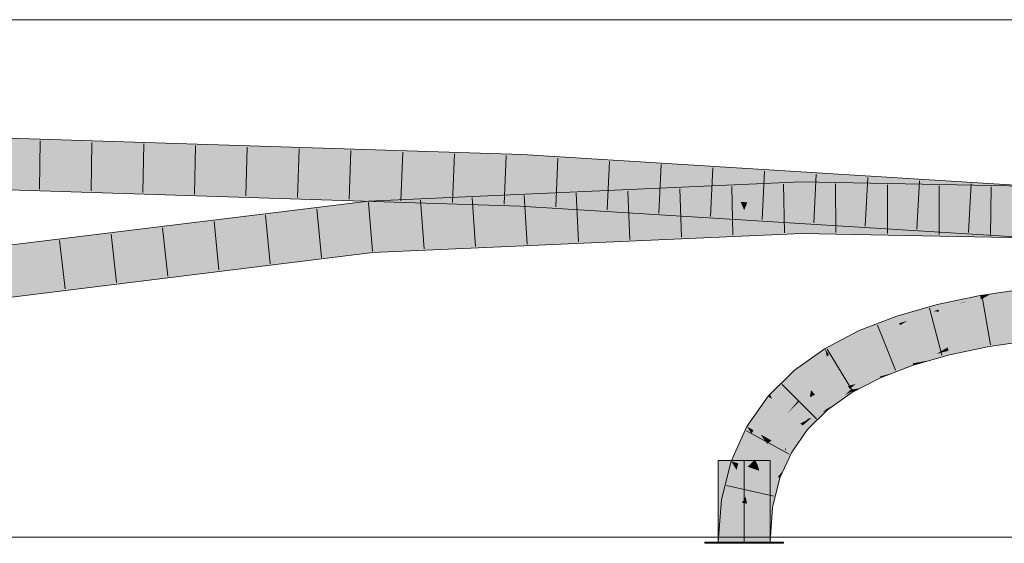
# Model space of a CAD drawing. Extents: x -620 to 300, y 62 to 1107.
# Tile 168 of 256: x 164.44 to 169.2, y 784.95 to 787.48. Entities that reach past the tile are written whole.
import ezdxf
from ezdxf.lldxf.tags import DXFTag

# ---------------------------------------------------------------- set-up
doc = ezdxf.new("R2010")
doc.units = 0
doc.layers.get('0').update_dxf_attribs({"lineweight": 35})
doc.layers.add('E_Detail_Linie_Text_Bem', color=7, linetype='Continuous', lineweight=13)
for name, color, linetype, lineweight, true_color in [('E_Leerrohr 25-A06G9G0X8I', 7, 'Continuous', 9, 0xff8000), ('E_Leerrohr 25-Shading', 7, 'Continuous', 9, 0xff8000), ('E_Leerrohr 32-A06G9G128I', 7, 'Continuous', 9, 0x00b300), ('E_Leerrohr 32-Shading', 7, 'Continuous', 9, 0x00b300)]:
    doc.layers.add(name, color=color, linetype=linetype, lineweight=lineweight, true_color=true_color)
tags = doc.linetypes.add('STRICHPUNKT2-A06G9G0Y8I', pattern=[12.7, 6.35, -3.175, 0, -3.175]).pattern_tags.tags
tags[10:11] = [DXFTag(74, 4), DXFTag(75, 0), DXFTag(340, '0'), DXFTag(46, 0.0), DXFTag(50, 0.0), DXFTag(44, 0.0), DXFTag(45, 0.0)]
tags[8:9] = [DXFTag(74, 4), DXFTag(75, 0), DXFTag(340, '0'), DXFTag(46, 0.0), DXFTag(50, 0.0), DXFTag(44, 0.0), DXFTag(45, 0.0)]
tags[6:7] = [DXFTag(74, 4), DXFTag(75, 0), DXFTag(340, '0'), DXFTag(46, 0.0), DXFTag(50, 0.0), DXFTag(44, 0.0), DXFTag(45, 0.0)]
tags[4:5] = [DXFTag(74, 4), DXFTag(75, 0), DXFTag(340, '0'), DXFTag(46, 0.0), DXFTag(50, 0.0), DXFTag(44, 0.0), DXFTag(45, 0.0)]

# ---------------------------------------------------------------- blocks, each defined once
blk = doc.blocks.new('Shading-A06G9FMN8I', base_point=(255.3952, 758.4784))
at = {"layer": 'E_Leerrohr 25-Shading', "color": 43, "true_color": 0xd7ab7f}
for points in [[(169.3015, 786.1772), (169.3007, 786.1839), (169.0817, 786.1515), (169.0816, 786.1519)], [(169.085, 786.1327), (169.0818, 786.1507), (168.8739, 786.1088), (169.0463, 786.1446)], [(169.085, 786.1327), (168.8739, 786.1088), (168.8755, 786.1021)], [(168.8826, 786.0732), (169.085, 786.1327), (168.9753, 786.1123), (169.0195, 786.1231)], [(169.085, 786.1327), (168.8826, 786.0732), (169.088, 786.1158)], [(169.0818, 786.1507), (169.0816, 786.1519), (169.0463, 786.1446)], [(169.3015, 786.1772), (169.0817, 786.1515), (169.1268, 786.1561)], [(169.1268, 786.1561), (169.0817, 786.1515), (169.0818, 786.1507)], [(169.085, 786.1327), (169.1268, 786.1561), (169.0818, 786.1507)], [(169.085, 786.1327), (169.2753, 786.1523), (169.1268, 786.1561), (169.3019, 786.1742)], [(169.2619, 786.1412), (169.2753, 786.1523), (169.088, 786.1158), (169.085, 786.1327)], [(169.3019, 786.1742), (169.3015, 786.1772), (169.1268, 786.1561)], [(168.8586, 786.0765), (168.7924, 786.0855), (168.6903, 786.0182), (168.6787, 786.053)], [(168.8739, 786.1088), (168.7924, 786.0855), (168.8755, 786.1021)], [(168.8755, 786.1021), (168.7924, 786.0855), (168.8799, 786.0843), (168.8586, 786.0765)], [(168.8586, 786.0765), (168.8826, 786.0732), (168.8799, 786.0843)], [(169.0047, 786.121), (168.8755, 786.1021), (168.8799, 786.0843)], [(168.8826, 786.0732), (168.9753, 786.1123), (168.8799, 786.0843)], [(169.0195, 786.1231), (169.0047, 786.121), (168.9753, 786.1123)], [(168.6593, 786.0455), (168.4976, 785.9828), (168.5052, 785.9659)], [(168.6787, 786.053), (168.6593, 786.0455), (168.5126, 785.9494), (168.5052, 785.9659)], [(168.6787, 786.053), (168.5126, 785.9494), (168.6903, 786.0182)], [(168.8586, 786.0765), (168.6903, 786.0182), (168.7303, 786.0297)], [(168.8826, 786.0732), (168.8586, 786.0765), (168.7303, 786.0297)], [(168.4976, 785.9828), (168.332, 785.8962), (168.5052, 785.9659), (168.3506, 785.8658)], [(168.3506, 785.8658), (168.3511, 785.8649), (168.5052, 785.9659), (168.5126, 785.9494)], [(169.1191, 785.9388), (169.1186, 785.9418), (168.9247, 785.9016)], [(169.3267, 785.9695), (169.3263, 785.9721), (169.1186, 785.9418)], [(169.1191, 785.9388), (169.3274, 785.9634), (169.1186, 785.9418), (169.3267, 785.9695)], [(169.1203, 785.9317), (169.3287, 785.9524), (169.1191, 785.9388), (169.3274, 785.9634)], [(169.329, 785.9499), (169.3287, 785.9524), (169.1221, 785.9216), (169.1203, 785.9317)], [(169.1221, 785.9216), (169.1249, 785.9057), (169.329, 785.9499), (169.3307, 785.9357)], [(168.332, 785.8962), (168.1842, 785.7911), (168.3406, 785.8575), (168.2077, 785.763)], [(168.332, 785.8962), (168.3406, 785.8575), (168.3506, 785.8658)], [(168.9132, 785.8949), (168.9247, 785.9016), (168.7464, 785.8506)], [(168.7476, 785.8468), (168.8892, 785.8809), (168.7464, 785.8506), (168.9132, 785.8949)], [(168.8892, 785.8809), (168.9274, 785.8901), (168.9132, 785.8949), (168.9255, 785.8981)], [(168.9255, 785.8981), (168.9247, 785.9016), (168.9132, 785.8949)], [(168.9255, 785.8981), (169.1203, 785.9317), (168.9247, 785.9016), (169.1191, 785.9388)], [(168.9274, 785.8901), (169.1221, 785.9216), (168.9255, 785.8981), (169.1203, 785.9317)], [(169.1221, 785.9216), (168.9274, 785.8901), (169.063, 785.9104)], [(168.9274, 785.8901), (168.9287, 785.885), (169.063, 785.9104)], [(168.9287, 785.885), (168.9334, 785.866), (169.1221, 785.9216), (169.1249, 785.9057)], [(168.3406, 785.8575), (168.3511, 785.8649), (168.3506, 785.8658)], [(168.7476, 785.8468), (168.7464, 785.8506), (168.5853, 785.7883)], [(168.5873, 785.7841), (168.7501, 785.8394), (168.5853, 785.7883), (168.7476, 785.8468)], [(168.7501, 785.8394), (168.8707, 785.8702), (168.7476, 785.8468), (168.8892, 785.8809)], [(168.8071, 785.8333), (168.8707, 785.8702), (168.7553, 785.8238), (168.7501, 785.8394)], [(168.8398, 785.8393), (168.8707, 785.8702), (168.8071, 785.8333)], [(168.8398, 785.8393), (168.9334, 785.866), (168.8707, 785.8702), (168.9287, 785.885)], [(168.8707, 785.8702), (168.9287, 785.885), (168.8892, 785.8809), (168.9274, 785.8901)], [(168.7553, 785.8238), (168.7501, 785.8394), (168.5913, 785.7751), (168.5873, 785.7841)], [(168.5975, 785.7615), (168.7577, 785.8168), (168.5913, 785.7751), (168.7553, 785.8238)], [(168.7309, 785.8054), (168.7125, 785.8011), (168.5977, 785.7609), (168.5975, 785.7615)], [(168.7309, 785.8054), (168.5977, 785.7609), (168.655, 785.7761)], [(168.7577, 785.8168), (168.7125, 785.8011), (168.7579, 785.8159), (168.7309, 785.8054)], [(168.7577, 785.8168), (168.7959, 785.8267), (168.7553, 785.8238), (168.8071, 785.8333)], [(168.7577, 785.8168), (168.7579, 785.8159), (168.7959, 785.8267)], [(168.7959, 785.8267), (168.8398, 785.8393), (168.8071, 785.8333)], [(168.0748, 785.6507), (168.0849, 785.6422), (168.1426, 785.7502), (168.1842, 785.7911)], [(168.0748, 785.6507), (168.1426, 785.7502), (168.1212, 785.7233)], [(168.1842, 785.7911), (168.0849, 785.6422), (168.2077, 785.763)], [(168.1426, 785.7502), (168.1313, 785.739), (168.1212, 785.7233)], [(168.5256, 785.7541), (168.4432, 785.7141), (168.5792, 785.7697), (168.4812, 785.7257)], [(168.5127, 785.7503), (168.4432, 785.7141), (168.5256, 785.7541)], [(168.4512, 785.7009), (168.5835, 785.7551), (168.4812, 785.7257), (168.5975, 785.7615)], [(168.4542, 785.696), (168.5835, 785.7551), (168.4512, 785.7009)], [(168.5047, 785.7049), (168.5942, 785.7595), (168.4542, 785.696), (168.5838, 785.7552)], [(168.4812, 785.7257), (168.5975, 785.7615), (168.5913, 785.7751)], [(168.6004, 785.7549), (168.5977, 785.7609), (168.5047, 785.7049), (168.5942, 785.7595)], [(168.5131, 785.7505), (168.5127, 785.7503), (168.5873, 785.7841), (168.5256, 785.7541)], [(168.5873, 785.7841), (168.5853, 785.7883), (168.5131, 785.7505)], [(168.5873, 785.7841), (168.5256, 785.7541), (168.5913, 785.7751), (168.5792, 785.7697)], [(168.5942, 785.7595), (168.5975, 785.7615), (168.5838, 785.7552)], [(168.5977, 785.7609), (168.5975, 785.7615), (168.5942, 785.7595)], [(168.5977, 785.7609), (168.6004, 785.7549), (168.655, 785.7761)], [(168.0748, 785.6507), (168.117, 785.7167), (168.0663, 785.675), (168.124, 785.7319)], [(168.117, 785.7167), (168.1313, 785.739), (168.124, 785.7319)], [(168.4457, 785.7098), (168.4432, 785.7141), (168.321, 785.6274)], [(168.3244, 785.6234), (168.4512, 785.7009), (168.321, 785.6274), (168.4457, 785.7098)], [(168.4812, 785.7257), (168.4432, 785.7141), (168.4457, 785.7098)], [(168.4512, 785.7009), (168.4812, 785.7257), (168.4457, 785.7098)], [(168.5047, 785.7049), (168.4542, 785.696), (168.4592, 785.6878)], [(168.4592, 785.6878), (168.4622, 785.6828), (168.5047, 785.7049)], [(168.057, 785.6658), (167.9538, 785.5194), (168.0592, 785.6639), (167.9835, 785.5024)], [(168.0592, 785.6639), (167.9835, 785.5024), (168.0429, 785.5826), (167.9855, 785.5013)], [(168.0592, 785.6639), (168.0429, 785.5826), (168.0748, 785.6507)], [(168.0663, 785.675), (168.057, 785.6658), (168.0592, 785.6639)], [(168.0748, 785.6507), (168.0663, 785.675), (168.0592, 785.6639)], [(168.4542, 785.696), (168.4512, 785.7009), (168.3278, 785.6192), (168.3244, 785.6234)], [(168.4275, 785.6699), (168.4542, 785.696), (168.3311, 785.6152), (168.3278, 785.6192)], [(168.3838, 785.6271), (168.4275, 785.6699), (168.3405, 785.6041), (168.3311, 785.6152)], [(168.4622, 785.6828), (168.4592, 785.6878), (168.3838, 785.6271), (168.4275, 785.6699)], [(168.4592, 785.6878), (168.4542, 785.696), (168.4275, 785.6699)], [(168.0429, 785.5826), (168.0849, 785.6422), (168.0748, 785.6507)], [(168.3244, 785.6234), (168.321, 785.6274), (168.253, 785.5581), (168.2389, 785.5466)], [(168.2663, 785.5603), (168.3311, 785.6152), (168.2528, 785.558), (168.3278, 785.6192)], [(168.3278, 785.6192), (168.3244, 785.6234), (168.253, 785.5581)], [(168.3405, 785.6041), (168.3311, 785.6152), (168.3174, 785.5858), (168.2663, 785.5603)], [(168.3405, 785.6041), (168.3445, 785.5992), (168.3838, 785.6271)], [(168.2237, 785.5242), (168.2663, 785.5603), (168.2196, 785.5276), (168.2421, 785.5482)], [(168.2315, 785.5175), (168.3174, 785.5858), (168.2237, 785.5242), (168.2663, 785.5603)], [(168.3445, 785.5992), (168.3174, 785.5858), (168.2475, 785.5039), (168.2315, 785.5175)], [(168.2663, 785.5603), (168.2528, 785.558), (168.2421, 785.5482)], [(168.3174, 785.5858), (168.3445, 785.5992), (168.3405, 785.6041)], [(167.9538, 785.5194), (167.8779, 785.3523), (167.9779, 785.4844), (167.9125, 785.3404)], [(167.9538, 785.5194), (167.9779, 785.4844), (167.9835, 785.5024)], [(168.2237, 785.5242), (168.2196, 785.5276), (168.139, 785.4136)], [(168.2315, 785.5175), (168.2237, 785.5242), (168.1437, 785.4109), (168.139, 785.4136)], [(168.1437, 785.4109), (168.1708, 785.3954), (168.2315, 785.5175), (168.2475, 785.5039)], [(168.2421, 785.5482), (168.2389, 785.5466), (168.2196, 785.5276)], [(168.2528, 785.558), (168.2389, 785.5466), (168.2421, 785.5482)], [(167.9779, 785.4844), (167.9855, 785.5013), (167.9835, 785.5024)], [(168.138, 785.3994), (168.139, 785.4136), (168.0797, 785.2829)], [(168.1313, 785.3083), (168.138, 785.3994), (168.1033, 785.2747), (168.0797, 785.2829)], [(168.1708, 785.3954), (168.1437, 785.4109), (168.1313, 785.3083), (168.138, 785.3994)], [(168.1437, 785.4109), (168.139, 785.4136), (168.138, 785.3994)], [(167.8779, 785.3523), (167.8317, 785.1658), (167.9046, 785.3087), (167.8424, 785.1641)], [(167.8779, 785.3523), (167.9046, 785.3087), (167.9125, 785.3404)], [(167.8424, 785.1641), (167.8679, 785.1601), (167.9046, 785.3087)], [(168.0797, 785.2829), (168.0429, 785.1341), (168.1033, 785.2747)], [(168.0429, 785.1341), (168.1143, 785.2709), (168.1033, 785.2747)], [(168.1033, 785.2747), (168.1143, 785.2709), (168.1313, 785.3083)], [(168.0429, 785.1341), (168.0426, 785.1328), (168.1143, 785.2709), (168.0787, 785.1271)], [(167.8317, 785.1658), (167.8163, 784.9608), (167.8424, 785.1641)], [(167.8163, 784.9608), (167.8529, 784.9608), (167.8424, 785.1641), (167.8679, 785.1601)], [(168.0296, 784.9608), (168.0663, 784.9608), (168.0426, 785.1328), (168.0787, 785.1271)]]:
    blk.add_solid(points, dxfattribs=at)
at = {"layer": 'E_Leerrohr 25-Shading', "color": 31, "true_color": 0xfabd7f}
for points in [[(169.2658, 786.0981), (169.2619, 786.1412), (169.0988, 786.0541), (169.088, 786.1158)], [(169.088, 786.1158), (168.8826, 786.0732), (169.0988, 786.0541), (168.9015, 785.9959)], [(169.2682, 786.0719), (169.2658, 786.0981), (169.102, 786.0362), (169.0988, 786.0541)], [(168.8826, 786.0732), (168.7303, 786.0297), (168.7183, 785.9344), (168.6936, 786.0083)], [(168.9015, 785.9959), (168.8826, 786.0732), (168.7183, 785.9344)], [(169.0988, 786.0541), (168.9015, 785.9959), (169.102, 786.0362), (168.9036, 785.9874)], [(168.9036, 785.9874), (169.1033, 786.0288), (169.102, 786.0362)], [(169.1033, 786.0288), (169.2699, 786.0532), (169.102, 786.0362), (169.2682, 786.0719)], [(169.3136, 785.9904), (169.2699, 786.0532), (169.1132, 785.9725), (169.1033, 786.0288)], [(168.6903, 786.0182), (168.5126, 785.9494), (168.6936, 786.0083), (168.5329, 785.9045)], [(168.6936, 786.0083), (168.615, 785.9575), (168.7183, 785.9344), (168.6268, 785.899)], [(168.7303, 786.0297), (168.6903, 786.0182), (168.6936, 786.0083)], [(168.9036, 785.9874), (168.9015, 785.9959), (168.7183, 785.9344)], [(168.9036, 785.9874), (168.7183, 785.9344), (168.9131, 785.9485), (168.7236, 785.9188)], [(169.1033, 786.0288), (168.9036, 785.9874), (169.1132, 785.9725), (168.9131, 785.9485)], [(169.3263, 785.9721), (169.3136, 785.9904), (169.1186, 785.9418), (169.1132, 785.9725)], [(168.5126, 785.9494), (168.3511, 785.8649), (168.5329, 785.9045), (168.3903, 785.8007)], [(168.6223, 785.9215), (168.615, 785.9575), (168.5442, 785.8795), (168.5329, 785.9045)], [(168.7236, 785.9188), (168.7464, 785.8506), (168.9131, 785.9485), (168.9247, 785.9016)], [(168.9131, 785.9485), (168.9247, 785.9016), (169.1132, 785.9725), (169.1186, 785.9418)], [(168.5329, 785.9045), (168.3903, 785.8007), (168.5442, 785.8795), (168.3971, 785.7895)], [(168.6268, 785.899), (168.6223, 785.9215), (168.549, 785.8688), (168.5442, 785.8795)], [(168.6268, 785.899), (168.549, 785.8688), (168.7464, 785.8506), (168.5853, 785.7883)], [(168.7183, 785.9344), (168.6268, 785.899), (168.7236, 785.9188)], [(168.6268, 785.899), (168.7464, 785.8506), (168.7236, 785.9188)], [(168.3406, 785.8575), (168.2077, 785.763), (168.2354, 785.7299)], [(168.3511, 785.8649), (168.3406, 785.8575), (168.2644, 785.6952), (168.2354, 785.7299)], [(168.3903, 785.8007), (168.3511, 785.8649), (168.2644, 785.6952)], [(168.3971, 785.7895), (168.549, 785.8688), (168.5442, 785.8795)], [(168.549, 785.8688), (168.3971, 785.7895), (168.5131, 785.7505), (168.4348, 785.7278)], [(168.549, 785.8688), (168.5131, 785.7505), (168.5853, 785.7883)], [(168.3971, 785.7895), (168.3903, 785.8007), (168.2644, 785.6952)], [(168.2077, 785.763), (168.0849, 785.6422), (168.2354, 785.7299), (168.1409, 785.5945)], [(168.3971, 785.7895), (168.2644, 785.6952), (168.4348, 785.7278), (168.2834, 785.6724)], [(168.4348, 785.7278), (168.4432, 785.7141), (168.5131, 785.7505)], [(168.2354, 785.7299), (168.1906, 785.6657), (168.2644, 785.6952), (168.2041, 785.6359)], [(168.2834, 785.6724), (168.321, 785.6274), (168.4348, 785.7278), (168.4432, 785.7141)], [(168.2011, 785.6425), (168.1906, 785.6657), (168.1522, 785.5849), (168.1409, 785.5945)], [(168.2389, 785.5466), (168.2585, 785.6609), (168.1522, 785.5849), (168.2041, 785.6359)], [(168.2585, 785.6609), (168.2644, 785.6952), (168.2041, 785.6359)], [(168.321, 785.6274), (168.2834, 785.6724), (168.2389, 785.5466), (168.2585, 785.6609)], [(168.2834, 785.6724), (168.2644, 785.6952), (168.2585, 785.6609)], [(168.0849, 785.6422), (168.0429, 785.5826), (168.0623, 785.4574), (168.0244, 785.4791)], [(168.1409, 785.5945), (168.0849, 785.6422), (168.0623, 785.4574)], [(168.2041, 785.6359), (168.2011, 785.6425), (168.1522, 785.5849)], [(168.0429, 785.5826), (167.9855, 785.5013), (168.0244, 785.4791)], [(168.1522, 785.5849), (168.1409, 785.5945), (168.0623, 785.4574)], [(168.1522, 785.5849), (168.0623, 785.4574), (168.2123, 785.5339), (168.0734, 785.451)], [(168.2389, 785.5466), (168.1522, 785.5849), (168.2123, 785.5339)], [(168.0734, 785.451), (168.139, 785.4136), (168.2123, 785.5339), (168.2196, 785.5276)], [(168.2123, 785.5339), (168.2196, 785.5276), (168.2389, 785.5466)], [(167.9779, 785.4844), (167.9125, 785.3404), (167.958, 785.3248)], [(167.9934, 785.3594), (167.9855, 785.5013), (167.958, 785.3248), (167.9779, 785.4844)], [(168.0241, 785.4792), (167.9855, 785.5013), (167.9934, 785.3594)], [(168.0063, 785.334), (168.0244, 785.4791), (167.9934, 785.3594), (168.0241, 785.4792)], [(168.0239, 785.4752), (168.0076, 785.3448), (168.0435, 785.4481)], [(168.0525, 785.4358), (168.0623, 785.4574), (168.0239, 785.4752), (168.0244, 785.4791)], [(168.0076, 785.3448), (168.0063, 785.334), (168.0435, 785.4481), (168.0525, 785.4358)], [(168.0797, 785.2829), (168.0636, 785.444), (168.0063, 785.334), (168.0525, 785.4358)], [(168.0636, 785.444), (168.0623, 785.4574), (168.0525, 785.4358)], [(168.0734, 785.451), (168.0623, 785.4574), (168.0636, 785.444)], [(168.139, 785.4136), (168.0734, 785.451), (168.0797, 785.2829), (168.0636, 785.444)], [(167.9477, 785.1806), (167.9125, 785.3404), (167.9312, 785.1502), (167.9046, 785.3087)], [(167.958, 785.3248), (167.9125, 785.3404), (167.9477, 785.1806)], [(167.9824, 785.3163), (167.958, 785.3248), (167.9552, 785.1465), (167.9477, 785.1806)], [(167.9934, 785.3594), (167.958, 785.3248), (167.9824, 785.3163)], [(167.9961, 785.3116), (167.9934, 785.3594), (167.9824, 785.3163)], [(168.0063, 785.334), (167.9934, 785.3594), (167.9961, 785.3116)], [(168.0063, 785.334), (167.9961, 785.3116), (168.0142, 785.3054)], [(168.0797, 785.2829), (168.0063, 785.334), (168.0142, 785.3054)], [(167.9046, 785.3087), (167.8679, 785.1601), (167.9312, 785.1502)], [(167.9552, 785.1464), (167.9961, 785.3116), (167.9552, 785.1465), (167.9824, 785.3163)], [(167.9961, 785.3116), (167.9552, 785.1464), (168.0429, 785.1341), (168.0426, 785.1328)], [(167.9961, 785.3116), (168.0429, 785.1341), (168.0142, 785.3054)], [(168.0429, 785.1341), (168.0797, 785.2829), (168.0142, 785.3054)], [(167.9477, 785.1806), (167.9312, 785.1502), (167.9454, 785.148)], [(167.9552, 785.1464), (167.9477, 785.1806), (167.9454, 785.148)], [(167.8679, 785.1601), (167.8529, 784.9608), (167.9312, 785.1502), (167.9413, 784.9608)], [(167.9312, 785.1502), (167.9413, 784.9608), (167.9454, 785.148)], [(167.9413, 784.9608), (167.9552, 785.1464), (167.9454, 785.148)], [(167.9413, 784.9608), (168.0296, 784.9608), (167.9552, 785.1464), (168.0426, 785.1328)]]:
    blk.add_solid(points, dxfattribs=at)
at = {"layer": 'E_Leerrohr 25-Shading', "color": 31, "true_color": 0xecb67f}
for points in [[(167.9413, 785.3547), (167.8163, 785.3547), (167.9413, 784.9608), (167.8163, 784.9608)], [(168.0663, 785.3547), (167.9413, 785.3547), (168.0663, 784.9608), (167.9413, 784.9608)], [(167.8539, 784.9608), (167.7513, 784.9608), (167.8549, 784.9547), (167.7513, 784.9547)], [(167.9413, 784.9547), (167.9413, 784.9608), (167.8549, 784.9547), (167.8539, 784.9608)], [(167.9738, 784.9608), (167.9413, 784.9608), (167.9738, 784.9547), (167.9413, 784.9547)], [(168.1313, 784.9547), (168.1313, 784.9608), (167.9738, 784.9547), (167.9738, 784.9608)]]:
    blk.add_solid(points, dxfattribs=at)
at = {"layer": 'E_Leerrohr 32-Shading', "color": 83, "true_color": 0x7fd57f}
for points in [[(163.8083, 786.8942), (163.8081, 786.8058), (166.8664, 786.7974), (166.8623, 786.709)], [(164.4676, 786.7849), (163.8081, 786.8058), (166.8582, 786.6208), (163.8078, 786.7174)], [(167.8397, 786.7368), (166.8664, 786.7974), (167.8763, 786.6459), (166.8623, 786.709)], [(166.8623, 786.709), (164.4676, 786.7849), (166.8582, 786.6208)], [(167.8584, 786.6039), (167.8763, 786.6459), (166.8582, 786.6208), (166.8623, 786.709)], [(167.9413, 786.6418), (167.9046, 786.7327), (167.8763, 786.6459), (167.8397, 786.7368)], [(167.9779, 786.7281), (167.9046, 786.7327), (167.9413, 786.6418)], [(167.9413, 786.6418), (168.0063, 786.6378), (167.9779, 786.7281), (168.0429, 786.7241)], [(168.0429, 786.7241), (168.0063, 786.6378), (168.7856, 786.6778), (168.8408, 786.5858)], [(167.9569, 786.603), (167.9779, 786.6546), (167.9249, 786.6033), (167.9046, 786.6513)], [(167.9779, 786.6546), (167.9569, 786.603), (168.0429, 786.6575), (168.0205, 786.6025)], [(168.0429, 786.6575), (168.0205, 786.6025), (168.2166, 786.6652), (168.2175, 786.6007)], [(168.7749, 786.6544), (168.2166, 786.6652), (168.8244, 786.5759), (168.2175, 786.6007)], [(168.8244, 786.5759), (169.3378, 786.6434), (168.7749, 786.6544)], [(168.7856, 786.6778), (168.8408, 786.5858), (169.3383, 786.6434), (169.3336, 786.5551)], [(167.8397, 786.6484), (166.1287, 786.572), (167.8763, 786.5616), (166.1363, 786.4839)], [(167.8584, 786.6039), (166.8582, 786.6208), (167.0097, 786.6113)], [(167.8397, 786.5596), (167.8584, 786.6039), (167.0097, 786.6113)], [(167.9413, 786.5645), (167.9046, 786.6513), (167.8763, 786.5616), (167.8397, 786.6484)], [(167.9249, 786.6033), (167.9413, 786.6418), (167.8584, 786.6039), (167.8763, 786.6459)], [(167.9413, 786.6418), (167.9046, 786.5556), (167.9779, 786.551)], [(167.9779, 786.551), (168.0429, 786.5469), (167.9413, 786.6418), (168.0063, 786.6378)], [(168.0429, 786.5469), (169.7583, 786.4401), (168.0063, 786.6378), (169.7637, 786.5283)], [(168.8244, 786.5759), (169.3334, 786.5551), (169.3378, 786.6434), (169.8813, 786.6047)], [(163.7937, 786.2852), (163.8053, 786.1976), (166.1287, 786.572), (166.1363, 786.4839)], [(167.8763, 786.5616), (166.1363, 786.4839), (167.8397, 786.4716), (166.1438, 786.3958)], [(167.8397, 786.5596), (167.9046, 786.5556), (167.8584, 786.6039), (167.9249, 786.6033)], [(167.9046, 786.4744), (167.9413, 786.5645), (167.8397, 786.4716), (167.8763, 786.5616)], [(167.9413, 786.5645), (167.9046, 786.4744), (167.9779, 786.4777)], [(167.9413, 786.5645), (167.9569, 786.603), (167.9249, 786.6033)], [(167.9569, 786.603), (167.9413, 786.5645), (168.0205, 786.6025), (168.0063, 786.5674)], [(167.9779, 786.4777), (168.0429, 786.4806), (167.9413, 786.5645), (168.0063, 786.5674)], [(168.0205, 786.6025), (168.0063, 786.5674), (168.2175, 786.6007), (168.2179, 786.5768)], [(168.0429, 786.4806), (168.2191, 786.4885), (168.0063, 786.5674), (168.2179, 786.5768)], [(168.2175, 786.6007), (168.2179, 786.5768), (169.3334, 786.5551)], [(169.3334, 786.5551), (168.2179, 786.5768), (169.3293, 786.4668), (168.2191, 786.4885)], [(166.1363, 786.4839), (165.1997, 786.3688), (166.1438, 786.3958)], [(165.1997, 786.3688), (163.8053, 786.1976), (166.1438, 786.3958), (163.817, 786.1099)]]:
    blk.add_solid(points, dxfattribs=at)
at = {"layer": 'E_Leerrohr 32-Shading', "color": 83, "true_color": 0x7fbd7f}
for points in [[(163.8084, 786.9308), (163.8083, 786.8942), (166.8681, 786.8339), (166.8664, 786.7974)], [(167.8397, 786.7368), (166.8681, 786.8339), (166.8664, 786.7974)], [(167.8397, 786.7368), (167.793, 786.759), (166.8681, 786.8339), (167.013, 786.8249)], [(167.793, 786.759), (167.7513, 786.7789), (167.013, 786.8249)], [(167.8616, 786.7532), (167.8163, 786.7748), (167.793, 786.759), (167.7513, 786.7789)], [(167.8397, 786.7368), (167.9046, 786.7327), (167.793, 786.759), (167.8616, 786.7532)], [(168.0128, 786.7404), (168.0663, 786.7593), (167.8616, 786.7532), (167.8163, 786.7748)], [(167.9779, 786.7281), (168.0128, 786.7404), (167.9046, 786.7327), (167.8616, 786.7532)], [(168.0663, 786.7593), (168.0128, 786.7404), (168.1313, 786.7552), (168.0745, 786.7352)], [(168.1313, 786.7552), (168.0429, 786.7241), (168.5742, 786.7277), (168.7856, 786.6778)], [(163.8078, 786.7174), (163.8077, 786.6809), (165.4275, 786.6477)], [(166.8581, 786.6184), (166.8582, 786.6208), (165.4275, 786.6477), (163.8078, 786.7174)], [(168.0128, 786.7404), (167.9779, 786.7281), (168.0745, 786.7352), (168.0429, 786.7241)], [(168.0429, 786.6575), (168.2166, 786.6652), (168.1313, 786.6981), (168.2161, 786.7018)], [(168.5595, 786.6952), (168.2161, 786.7018), (168.7749, 786.6544), (168.2166, 786.6652)], [(168.7856, 786.6778), (169.7691, 786.6165), (168.5742, 786.7277), (169.7713, 786.6531)], [(166.1225, 786.6335), (163.8077, 786.6809), (164.9655, 786.6441), (163.8077, 786.6808)], [(167.8397, 786.6484), (167.7513, 786.6811), (166.1275, 786.5857), (166.1255, 786.6084)], [(167.9046, 786.6513), (167.8163, 786.684), (167.8397, 786.6484), (167.7513, 786.6811)], [(168.0663, 786.6951), (167.8163, 786.684), (167.9779, 786.6546), (167.9046, 786.6513)], [(167.9779, 786.6546), (168.0429, 786.6575), (168.0663, 786.6951), (168.1313, 786.6981)], [(169.3395, 786.68), (168.5595, 786.6952), (169.3378, 786.6434), (168.7749, 786.6544)], [(166.8578, 786.6127), (164.9655, 786.6441), (166.1115, 786.6078)], [(166.8578, 786.6127), (166.8581, 786.6184), (164.9655, 786.6441), (166.1225, 786.6335)], [(166.1255, 786.6084), (165.2839, 786.5051), (166.1275, 786.5857)], [(166.8565, 786.5842), (166.8578, 786.6127), (166.1115, 786.6078)], [(167.8397, 786.6484), (166.1275, 786.5857), (167.0098, 786.6113)], [(166.1275, 786.5857), (166.1287, 786.572), (167.0098, 786.6113)], [(166.8565, 786.5842), (167.7513, 786.5284), (166.8578, 786.6127), (166.9206, 786.6121)], [(166.9206, 786.6121), (166.8581, 786.6184), (166.8578, 786.6127)], [(167.0097, 786.6113), (166.8582, 786.6208), (166.8581, 786.6184)], [(166.8581, 786.6184), (166.9206, 786.6121), (167.0097, 786.6113), (167.0098, 786.6113)], [(166.9206, 786.6121), (167.7513, 786.5284), (167.0098, 786.6113), (167.8397, 786.5596)], [(165.2839, 786.5051), (163.7889, 786.3215), (166.1287, 786.572), (163.7937, 786.2852)], [(165.2839, 786.5051), (166.1287, 786.572), (166.1275, 786.5857)], [(167.8163, 786.5244), (167.9046, 786.5556), (167.7513, 786.5284), (167.8397, 786.5596)], [(167.9779, 786.551), (167.9046, 786.5556), (168.0663, 786.5089), (167.8163, 786.5244)], [(168.0663, 786.5089), (168.1313, 786.5048), (167.9779, 786.551), (168.0429, 786.5469)], [(168.6631, 786.5016), (168.0429, 786.5469), (168.4639, 786.4841), (168.1313, 786.5048)], [(168.7076, 786.5056), (168.0429, 786.5469), (168.6631, 786.5016)], [(167.7932, 786.4503), (167.8397, 786.4716), (166.147, 786.3593), (166.1438, 786.3958)], [(167.8619, 786.4548), (167.9046, 786.4744), (167.7932, 786.4503), (167.8397, 786.4716)], [(168.0663, 786.445), (168.0126, 786.4649), (167.8163, 786.4339), (167.8619, 786.4548)], [(168.0126, 786.4649), (167.9779, 786.4777), (167.8619, 786.4548), (167.9046, 786.4744)], [(167.9779, 786.4777), (168.0126, 786.4649), (168.0429, 786.4806), (168.0743, 786.469)], [(168.0126, 786.4649), (168.0663, 786.445), (168.0743, 786.469), (168.1313, 786.4479)], [(168.2191, 786.4885), (168.0429, 786.4806), (168.2192, 786.4787), (168.0743, 786.469)], [(168.0743, 786.469), (168.1184, 786.4527), (168.2192, 786.4787), (168.2196, 786.4559)], [(168.2192, 786.4787), (168.6627, 786.4739), (168.2191, 786.4885)], [(168.6627, 786.4739), (169.3293, 786.4668), (168.2191, 786.4885)], [(168.2196, 786.4559), (168.4846, 786.4522), (168.2192, 786.4787), (168.6124, 786.4686)], [(168.2192, 786.4787), (168.6124, 786.4686), (168.6552, 786.474)], [(169.7571, 786.4217), (168.6631, 786.5016), (168.7616, 786.4655), (168.4639, 786.4841)], [(168.6124, 786.4686), (168.4846, 786.4522), (169.3286, 786.4501), (169.3281, 786.4406)], [(168.6124, 786.4686), (169.3293, 786.4668), (168.6552, 786.474)], [(169.3293, 786.4668), (168.6124, 786.4686), (169.3286, 786.4501)], [(169.7583, 786.4401), (168.7076, 786.5056), (169.7571, 786.4217), (168.6631, 786.5016)], [(168.7616, 786.4655), (169.756, 786.4036), (169.7571, 786.4217)], [(167.7932, 786.4503), (166.147, 786.3593), (167.0068, 786.3977)], [(167.7513, 786.431), (167.7932, 786.4503), (167.0068, 786.3977)], [(167.7513, 786.431), (167.8163, 786.4339), (167.7932, 786.4503), (167.8619, 786.4548)], [(168.1184, 786.4527), (168.1313, 786.4479), (168.2196, 786.4559), (168.2196, 786.4519)], [(169.328, 786.4406), (168.2196, 786.4559), (169.3276, 786.4302), (168.2196, 786.4519)], [(163.817, 786.1099), (163.8218, 786.0737), (166.1438, 786.3958), (166.147, 786.3593)]]:
    blk.add_solid(points, dxfattribs=at)
blk = doc.blocks.new('Referenz-A06G9G138I')
at = {"layer": 'E_Detail_Linie_Text_Bem', "linetype": 'Continuous', "ltscale": 0.13}
for p, q in [((141.5798, 787.4848), (175.6798, 787.4848)), ((175.6798, 784.9848), (147.6798, 784.9848))]:
    blk.add_line(p, q, dxfattribs=at)
at = {"layer": 'E_Leerrohr 25-A06G9G0X8I', "linetype": 'Continuous', "ltscale": 0.13}
for p, q in [((169.0816, 786.1519), (169.3007, 786.1839)), ((168.8738, 786.1088), (169.0816, 786.1519)), ((169.1311, 785.9142), (169.0909, 786.1457)), ((168.6787, 786.053), (168.8738, 786.1088)), ((168.8966, 785.8632), (168.8369, 786.0905)), ((168.4976, 785.9828), (168.6787, 786.053)), ((168.6723, 785.7906), (168.586, 786.0092)), ((168.332, 785.8962), (168.4976, 785.9828)), ((168.1842, 785.7911), (168.332, 785.8962)), ((168.4643, 785.6922), (168.343, 785.8935)), ((168.9334, 785.866), (169.1249, 785.9057)), ((169.1249, 785.9057), (169.3307, 785.9357)), ((168.758, 785.8159), (168.9334, 785.866)), ((168.6004, 785.7549), (168.758, 785.8159)), ((168.057, 785.6658), (168.1842, 785.7911)), ((168.4622, 785.6828), (168.6004, 785.7549)), ((168.2903, 785.5559), (168.1246, 785.7225)), ((167.9537, 785.5194), (168.057, 785.6658)), ((168.3445, 785.5993), (168.4622, 785.6828)), ((168.2475, 785.5039), (168.3445, 785.5993)), ((167.8779, 785.3523), (167.9537, 785.5194)), ((168.1586, 785.3861), (167.9523, 785.4987)), ((168.1708, 785.3954), (168.2475, 785.5039)), ((168.1143, 785.271), (168.1708, 785.3954)), ((167.8163, 785.3547), (167.8163, 784.9607)), ((167.8895, 785.3547), (167.8163, 785.3547)), ((167.8317, 785.1657), (167.8779, 785.3523)), ((167.993, 785.3547), (167.8895, 785.3547)), ((168.0663, 785.3547), (167.993, 785.3547)), ((168.0663, 784.9607), (168.0663, 785.3547)), ((168.0852, 785.1826), (167.8559, 785.2341)), ((168.0787, 785.1272), (168.1143, 785.271)), ((167.8163, 784.9607), (167.8317, 785.1657)), ((168.0663, 784.9607), (168.0787, 785.1272)), ((167.7513, 784.9607), (167.7513, 784.9547)), ((167.8626, 784.9607), (167.7513, 784.9607)), ((167.8626, 784.9547), (167.7513, 784.9547)), ((167.8895, 784.9607), (167.8163, 784.9607)), ((168.0663, 784.9607), (167.8163, 784.9607)), ((168.02, 784.9607), (167.8626, 784.9607)), ((168.02, 784.9547), (167.8626, 784.9547)), ((167.993, 784.9607), (167.8895, 784.9607)), ((168.0663, 784.9607), (167.993, 784.9607)), ((168.1313, 784.9607), (168.02, 784.9607)), ((168.1313, 784.9547), (168.02, 784.9547)), ((168.1313, 784.9547), (168.1313, 784.9607))]:
    blk.add_line(p, q, dxfattribs=at)
at = {"layer": 'E_Leerrohr 25-A06G9G0X8I', "linetype": 'STRICHPUNKT2-A06G9G0Y8I', "lineweight": 5, "ltscale": 0.13}
blk.add_line((167.9413, 784.9607), (167.9413, 785.3547), dxfattribs=at)
at = {"layer": 'E_Leerrohr 32-A06G9G128I', "linetype": 'Continuous', "ltscale": 0.13}
for p, q in [((163.8084, 786.9308), (166.8681, 786.8339)), ((164.5359, 786.6652), (164.539, 786.9002)), ((164.7853, 786.6573), (164.7893, 786.8922)), ((165.0348, 786.6494), (165.0396, 786.8843)), ((165.2843, 786.6415), (165.2899, 786.8764)), ((165.5337, 786.6336), (165.5402, 786.8685)), ((165.7832, 786.6257), (165.7905, 786.8606)), ((166.0326, 786.6178), (166.0408, 786.8526)), ((166.2821, 786.6099), (166.2911, 786.8447)), ((166.5315, 786.602), (166.5414, 786.8368)), ((166.781, 786.5941), (166.7917, 786.8288)), ((166.8681, 786.8339), (169.7713, 786.6531)), ((167.0304, 786.5809), (167.0415, 786.8156)), ((167.2798, 786.5653), (167.2912, 786.8001)), ((167.5291, 786.5498), (167.5409, 786.7845)), ((167.7785, 786.5343), (167.7905, 786.769)), ((168.0279, 786.5187), (168.0402, 786.7534)), ((166.1256, 786.6084), (168.2161, 786.7019)), ((168.2161, 786.7019), (170.138, 786.6644)), ((168.2772, 786.5032), (168.2899, 786.7379)), ((168.5266, 786.4877), (168.5395, 786.7223)), ((168.776, 786.4721), (168.7892, 786.7068)), ((163.8077, 786.6808), (166.8565, 786.5842)), ((167.3894, 786.4222), (167.3794, 786.657)), ((167.6382, 786.4334), (167.6302, 786.6682)), ((167.8869, 786.4445), (167.8809, 786.6794)), ((168.1356, 786.4556), (168.1317, 786.6906)), ((168.3847, 786.4561), (168.3824, 786.6911)), ((168.6338, 786.4513), (168.6332, 786.6863)), ((168.883, 786.4464), (168.8839, 786.6814)), ((169.0253, 786.4566), (169.0388, 786.6912)), ((169.1321, 786.4415), (169.1347, 786.6765)), ((163.7889, 786.3215), (166.1256, 786.6084)), ((166.3945, 786.3779), (166.3764, 786.6122)), ((166.6432, 786.3889), (166.6271, 786.6234)), ((166.8919, 786.4), (166.8779, 786.6346)), ((167.1407, 786.4111), (167.1286, 786.6458)), ((165.8982, 786.3363), (165.8769, 786.5703)), ((166.1457, 786.3667), (166.1256, 786.6009)), ((166.8565, 786.5842), (169.756, 786.4036)), ((165.6506, 786.3059), (165.6282, 786.5398)), ((165.1555, 786.245), (165.1308, 786.4787)), ((165.403, 786.2755), (165.3795, 786.5093)), ((164.6604, 786.1842), (164.6333, 786.4176)), ((164.9079, 786.2146), (164.8821, 786.4482)), ((166.147, 786.3593), (168.2196, 786.4519)), ((168.2196, 786.4519), (170.1285, 786.4146)), ((163.8218, 786.0736), (166.147, 786.3593))]:
    blk.add_line(p, q, dxfattribs=at)

msp = doc.modelspace()

# ---------------------------------------------------------------- block references
at = {"color": 8, "lineweight": 25, "ltscale": 0.25, "true_color": 0x808080}
msp.add_blockref('Referenz-A06G9G138I', (0, 0), dxfattribs=at)
msp.add_blockref('Shading-A06G9FMN8I', (255.3952, 758.4784))

doc.saveas('drawing.dxf')
